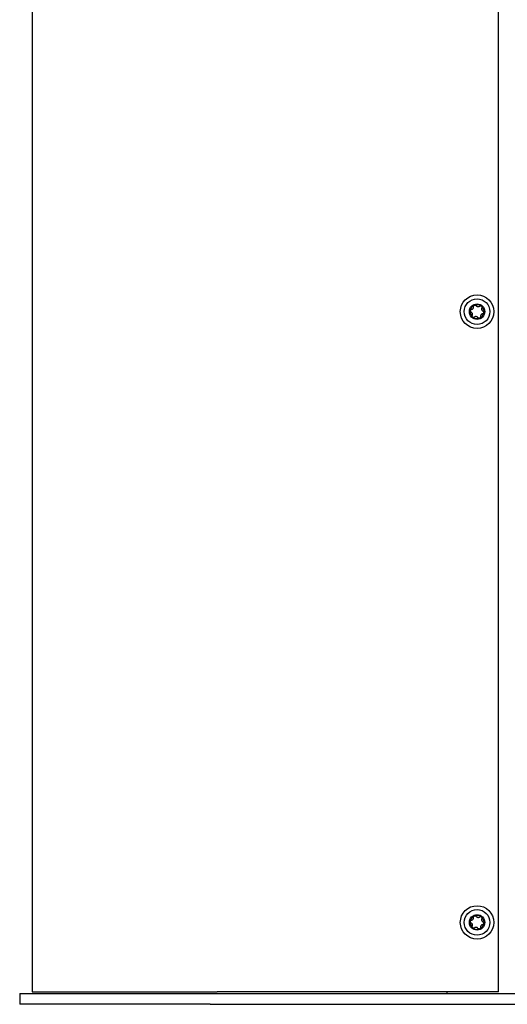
# Model space of a CAD drawing. Extents: x 1246 to 4096, y 1025 to 3267.
# Tile 35 of 44: x 2991 to 3128, y 1689 to 1966. Entities that reach past the tile are written whole.
import ezdxf

# ---------------------------------------------------------------- set-up
doc = ezdxf.new("R2010")
doc.units = 0
doc.layers.add('KF_VIDA_L_LEFT', color=7, linetype='CONTINUOUS')

# ---------------------------------------------------------------- blocks, each defined once
blk = doc.blocks.new('KF_VIDA_L_LEFT')
at = {"layer": 'KF_VIDA_L_LEFT'}
for p, q in [((-326.5, 1071.5), (-326.5, 3.5)), ((-195.5, 3.5), (-195.5, 1071.5)), ((-330, 3), (-276.5, 3)), ((-330, 3), (-330, 0)), ((-326.5, 3.5), (-274.5, 3.5)), ((-276.5, 3), (-18.5, 3)), ((-195.5, 3.5), (-274.5, 3.5)), ((-210, 3.5), (-210, 3)), ((-276.5, 0), (-330, 0)), ((-276.5, 0), (-18.5, 0))]:
    blk.add_line(p, q, dxfattribs=at)
for centre, radius in [((-201.5, 194.5), 4.7), ((-201.5, 194.5), 3.6), ((-201.5, 194.5), 2.17), ((-201.5, 23), 4.7), ((-201.5, 23), 3.6), ((-201.5, 23), 2.17)]:
    blk.add_circle(centre, radius, dxfattribs=at)
for centre, start, end in [((-201.5, 194.5), 111.5922, 171.5922), ((-201.5, 194.5), 51.5922, 111.5922), ((-201.5, 194.5), 171.5922, 231.5922), ((-201.5, 194.5), 291.5922, 351.5922), ((-201.5, 194.5), 351.5922, 51.5922), ((-201.5, 194.5), 231.5922, 291.5922), ((-201.5, 23), 51.5663, 111.5663), ((-201.5, 23), 171.5663, 231.5663), ((-201.5, 23), 111.5663, 171.5663), ((-201.5, 23), 291.5663, 351.5663), ((-201.5, 23), 351.5663, 51.5663), ((-201.5, 23), 231.5663, 291.5663)]:
    blk.add_arc(centre, 1.97, start, end, dxfattribs=at)
for points, knots in [([(-202.47, 195.91), (-202.48, 195.97), (-202.48, 196.03), (-202.45, 196.13), (-202.42, 196.19), (-202.33, 196.28), (-202.28, 196.31), (-202.23, 196.34)], [0.02105829, 0.02105829, 0.02105829, 0.02105829, 0.03895374, 0.03895374, 0.05689242, 0.05689242, 0.0748311, 0.0748311, 0.0748311, 0.0748311]), ([(-202.23, 196.34), (-202.17, 196.36), (-202.11, 196.37), (-201.99, 196.36), (-201.93, 196.34), (-201.83, 196.28), (-201.79, 196.24), (-201.76, 196.2)], [0.0748311, 0.0748311, 0.0748311, 0.0748311, 0.09276978, 0.09276978, 0.11070846, 0.11070846, 0.12860391, 0.12860391, 0.12860391, 0.12860391]), ([(-203.21, 194.36), (-203.26, 194.38), (-203.31, 194.42), (-203.39, 194.5), (-203.42, 194.55), (-203.46, 194.67), (-203.46, 194.73), (-203.45, 194.79)], [0.0210583, 0.0210583, 0.0210583, 0.0210583, 0.03895374, 0.03895374, 0.05689242, 0.05689242, 0.0748311, 0.0748311, 0.0748311, 0.0748311]), ([(-203.45, 194.79), (-203.45, 194.85), (-203.42, 194.91), (-203.35, 195.01), (-203.31, 195.05), (-203.21, 195.1), (-203.15, 195.12), (-203.1, 195.12)], [0.0748311, 0.0748311, 0.0748311, 0.0748311, 0.09276978, 0.09276978, 0.11070846, 0.11070846, 0.12860391, 0.12860391, 0.12860391, 0.12860391]), ([(-202.84, 193.43), (-202.82, 193.48), (-202.8, 193.53), (-202.78, 193.64), (-202.77, 193.71), (-202.78, 193.84), (-202.8, 193.91), (-202.85, 194.04), (-202.88, 194.1), (-202.97, 194.21), (-203.02, 194.26), (-203.11, 194.32), (-203.16, 194.34), (-203.21, 194.36)], [0.0316524, 0.0316524, 0.0316524, 0.0316524, 0.0483408, 0.0483408, 0.0683806, 0.0683806, 0.0884204, 0.0884204, 0.1084603, 0.1084603, 0.1285001, 0.1285001, 0.1451885, 0.1451885, 0.1451885, 0.1451885]), ([(-203.1, 195.12), (-203.04, 195.13), (-202.99, 195.14), (-202.89, 195.17), (-202.82, 195.2), (-202.71, 195.28), (-202.66, 195.33), (-202.57, 195.44), (-202.54, 195.5), (-202.49, 195.63), (-202.47, 195.69), (-202.46, 195.81), (-202.46, 195.86), (-202.47, 195.91)], [0.0316524, 0.0316524, 0.0316524, 0.0316524, 0.0483408, 0.0483408, 0.0683806, 0.0683806, 0.0884204, 0.0884204, 0.1084603, 0.1084603, 0.1285001, 0.1285001, 0.1451885, 0.1451885, 0.1451885, 0.1451885]), ([(-201.76, 196.2), (-201.73, 196.15), (-201.69, 196.11), (-201.61, 196.04), (-201.55, 196), (-201.43, 195.94), (-201.36, 195.92), (-201.23, 195.9), (-201.15, 195.9), (-201.02, 195.92), (-200.95, 195.94), (-200.85, 195.99), (-200.8, 196.02), (-200.76, 196.05)], [0.0316524, 0.0316524, 0.0316524, 0.0316524, 0.0483408, 0.0483408, 0.0683806, 0.0683806, 0.0884204, 0.0884204, 0.1084603, 0.1084603, 0.1285001, 0.1285001, 0.1451885, 0.1451885, 0.1451885, 0.1451885]), ([(-200.76, 196.05), (-200.72, 196.08), (-200.67, 196.11), (-200.56, 196.13), (-200.5, 196.14), (-200.38, 196.11), (-200.32, 196.08), (-200.27, 196.05)], [0.02105829, 0.02105829, 0.02105829, 0.02105829, 0.03895374, 0.03895374, 0.05689242, 0.05689242, 0.0748311, 0.0748311, 0.0748311, 0.0748311]), ([(-199.9, 193.88), (-199.96, 193.87), (-200.01, 193.86), (-200.11, 193.83), (-200.18, 193.8), (-200.29, 193.72), (-200.34, 193.67), (-200.43, 193.56), (-200.46, 193.5), (-200.51, 193.37), (-200.53, 193.31), (-200.54, 193.19), (-200.54, 193.14), (-200.53, 193.09)], [0.0316524, 0.0316524, 0.0316524, 0.0316524, 0.0483408, 0.0483408, 0.0683806, 0.0683806, 0.0884204, 0.0884204, 0.1084603, 0.1084603, 0.1285001, 0.1285001, 0.1451885, 0.1451885, 0.1451885, 0.1451885]), ([(-200.27, 196.05), (-200.23, 196.01), (-200.19, 195.96), (-200.13, 195.85), (-200.12, 195.79), (-200.12, 195.68), (-200.14, 195.62), (-200.16, 195.57)], [0.0748311, 0.0748311, 0.0748311, 0.0748311, 0.09276978, 0.09276978, 0.11070846, 0.11070846, 0.12860391, 0.12860391, 0.12860391, 0.12860391]), ([(-200.16, 195.57), (-200.18, 195.52), (-200.2, 195.47), (-200.22, 195.36), (-200.23, 195.29), (-200.22, 195.16), (-200.2, 195.09), (-200.15, 194.96), (-200.12, 194.9), (-200.03, 194.79), (-199.98, 194.74), (-199.89, 194.68), (-199.84, 194.66), (-199.79, 194.64)], [0.0316524, 0.0316524, 0.0316524, 0.0316524, 0.0483408, 0.0483408, 0.0683806, 0.0683806, 0.0884204, 0.0884204, 0.1084603, 0.1084603, 0.1285001, 0.1285001, 0.1451885, 0.1451885, 0.1451885, 0.1451885]), ([(-199.55, 194.21), (-199.55, 194.15), (-199.58, 194.09), (-199.65, 193.99), (-199.69, 193.95), (-199.79, 193.9), (-199.85, 193.88), (-199.9, 193.88)], [0.0748311, 0.0748311, 0.0748311, 0.0748311, 0.09276978, 0.09276978, 0.11070846, 0.11070846, 0.12860391, 0.12860391, 0.12860391, 0.12860391]), ([(-199.79, 194.64), (-199.74, 194.62), (-199.69, 194.58), (-199.61, 194.5), (-199.58, 194.45), (-199.54, 194.33), (-199.54, 194.27), (-199.55, 194.21)], [0.02105829, 0.02105829, 0.02105829, 0.02105829, 0.03895374, 0.03895374, 0.05689242, 0.05689242, 0.0748311, 0.0748311, 0.0748311, 0.0748311]), ([(-202.73, 192.95), (-202.77, 192.99), (-202.81, 193.04), (-202.87, 193.15), (-202.88, 193.21), (-202.88, 193.32), (-202.86, 193.38), (-202.84, 193.43)], [0.0748311, 0.0748311, 0.0748311, 0.0748311, 0.09276978, 0.09276978, 0.11070846, 0.11070846, 0.12860391, 0.12860391, 0.12860391, 0.12860391]), ([(-202.24, 192.95), (-202.28, 192.92), (-202.33, 192.89), (-202.44, 192.87), (-202.5, 192.86), (-202.62, 192.89), (-202.68, 192.92), (-202.73, 192.95)], [0.02105829, 0.02105829, 0.02105829, 0.02105829, 0.03895374, 0.03895374, 0.05689242, 0.05689242, 0.0748311, 0.0748311, 0.0748311, 0.0748311]), ([(-201.24, 192.8), (-201.27, 192.85), (-201.31, 192.89), (-201.39, 192.96), (-201.45, 193), (-201.57, 193.06), (-201.64, 193.08), (-201.77, 193.1), (-201.85, 193.1), (-201.98, 193.08), (-202.05, 193.06), (-202.15, 193.01), (-202.2, 192.98), (-202.24, 192.95)], [0.0316524, 0.0316524, 0.0316524, 0.0316524, 0.0483408, 0.0483408, 0.0683806, 0.0683806, 0.0884204, 0.0884204, 0.1084603, 0.1084603, 0.1285001, 0.1285001, 0.1451885, 0.1451885, 0.1451885, 0.1451885]), ([(-200.77, 192.66), (-200.83, 192.64), (-200.89, 192.63), (-201.01, 192.64), (-201.07, 192.66), (-201.17, 192.72), (-201.21, 192.76), (-201.24, 192.8)], [0.0748311, 0.0748311, 0.0748311, 0.0748311, 0.09276978, 0.09276978, 0.11070846, 0.11070846, 0.12860391, 0.12860391, 0.12860391, 0.12860391]), ([(-200.53, 193.09), (-200.52, 193.03), (-200.52, 192.97), (-200.55, 192.87), (-200.58, 192.81), (-200.67, 192.72), (-200.72, 192.69), (-200.77, 192.66)], [0.02105829, 0.02105829, 0.02105829, 0.02105829, 0.03895374, 0.03895374, 0.05689242, 0.05689242, 0.0748311, 0.0748311, 0.0748311, 0.0748311]), ([(-203.21, 22.86), (-203.26, 22.89), (-203.31, 22.92), (-203.39, 23), (-203.42, 23.05), (-203.46, 23.17), (-203.46, 23.23), (-203.45, 23.29)], [0.0210583, 0.0210583, 0.0210583, 0.0210583, 0.03895374, 0.03895374, 0.05689242, 0.05689242, 0.0748311, 0.0748311, 0.0748311, 0.0748311]), ([(-203.45, 23.29), (-203.44, 23.35), (-203.42, 23.41), (-203.35, 23.51), (-203.3, 23.55), (-203.21, 23.6), (-203.15, 23.62), (-203.1, 23.63)], [0.0748311, 0.0748311, 0.0748311, 0.0748311, 0.09276978, 0.09276978, 0.11070846, 0.11070846, 0.12860391, 0.12860391, 0.12860391, 0.12860391]), ([(-202.84, 21.93), (-202.82, 21.98), (-202.8, 22.03), (-202.78, 22.14), (-202.77, 22.21), (-202.78, 22.35), (-202.8, 22.41), (-202.85, 22.54), (-202.88, 22.6), (-202.97, 22.71), (-203.02, 22.76), (-203.11, 22.82), (-203.16, 22.85), (-203.21, 22.86)], [0.0316524, 0.0316524, 0.0316524, 0.0316524, 0.0483408, 0.0483408, 0.0683806, 0.0683806, 0.0884204, 0.0884204, 0.1084603, 0.1084603, 0.1285001, 0.1285001, 0.1451885, 0.1451885, 0.1451885, 0.1451885]), ([(-203.1, 23.63), (-203.04, 23.63), (-202.99, 23.64), (-202.88, 23.68), (-202.82, 23.7), (-202.71, 23.78), (-202.66, 23.83), (-202.57, 23.94), (-202.54, 24), (-202.49, 24.13), (-202.47, 24.2), (-202.46, 24.31), (-202.46, 24.36), (-202.47, 24.41)], [0.0316524, 0.0316524, 0.0316524, 0.0316524, 0.0483408, 0.0483408, 0.0683806, 0.0683806, 0.0884204, 0.0884204, 0.1084603, 0.1084603, 0.1285001, 0.1285001, 0.1451885, 0.1451885, 0.1451885, 0.1451885]), ([(-202.47, 24.41), (-202.48, 24.47), (-202.48, 24.53), (-202.44, 24.63), (-202.42, 24.69), (-202.33, 24.78), (-202.28, 24.81), (-202.23, 24.84)], [0.02105829, 0.02105829, 0.02105829, 0.02105829, 0.03895374, 0.03895374, 0.05689242, 0.05689242, 0.0748311, 0.0748311, 0.0748311, 0.0748311]), ([(-202.23, 24.84), (-202.17, 24.86), (-202.11, 24.87), (-201.99, 24.86), (-201.93, 24.84), (-201.83, 24.78), (-201.79, 24.74), (-201.76, 24.7)], [0.0748311, 0.0748311, 0.0748311, 0.0748311, 0.09276978, 0.09276978, 0.11070846, 0.11070846, 0.12860391, 0.12860391, 0.12860391, 0.12860391]), ([(-201.76, 24.7), (-201.73, 24.65), (-201.69, 24.61), (-201.61, 24.54), (-201.55, 24.5), (-201.43, 24.44), (-201.36, 24.42), (-201.23, 24.4), (-201.15, 24.4), (-201.02, 24.42), (-200.95, 24.44), (-200.85, 24.49), (-200.8, 24.52), (-200.76, 24.55)], [0.0316524, 0.0316524, 0.0316524, 0.0316524, 0.0483408, 0.0483408, 0.0683806, 0.0683806, 0.0884204, 0.0884204, 0.1084603, 0.1084603, 0.1285001, 0.1285001, 0.1451885, 0.1451885, 0.1451885, 0.1451885]), ([(-200.76, 24.55), (-200.72, 24.58), (-200.67, 24.61), (-200.56, 24.63), (-200.5, 24.64), (-200.38, 24.61), (-200.32, 24.58), (-200.27, 24.55)], [0.02105829, 0.02105829, 0.02105829, 0.02105829, 0.03895374, 0.03895374, 0.05689242, 0.05689242, 0.0748311, 0.0748311, 0.0748311, 0.0748311]), ([(-199.9, 22.37), (-199.96, 22.37), (-200.01, 22.36), (-200.12, 22.32), (-200.18, 22.3), (-200.29, 22.22), (-200.34, 22.17), (-200.43, 22.06), (-200.46, 22), (-200.51, 21.87), (-200.53, 21.8), (-200.54, 21.69), (-200.54, 21.64), (-200.53, 21.59)], [0.0316524, 0.0316524, 0.0316524, 0.0316524, 0.0483408, 0.0483408, 0.0683806, 0.0683806, 0.0884204, 0.0884204, 0.1084603, 0.1084603, 0.1285001, 0.1285001, 0.1451885, 0.1451885, 0.1451885, 0.1451885]), ([(-200.27, 24.55), (-200.23, 24.51), (-200.19, 24.46), (-200.13, 24.35), (-200.12, 24.29), (-200.12, 24.18), (-200.14, 24.12), (-200.16, 24.07)], [0.0748311, 0.0748311, 0.0748311, 0.0748311, 0.09276978, 0.09276978, 0.11070846, 0.11070846, 0.12860391, 0.12860391, 0.12860391, 0.12860391]), ([(-200.16, 24.07), (-200.18, 24.02), (-200.2, 23.97), (-200.22, 23.86), (-200.23, 23.79), (-200.22, 23.65), (-200.2, 23.59), (-200.15, 23.46), (-200.12, 23.4), (-200.03, 23.29), (-199.98, 23.24), (-199.89, 23.18), (-199.84, 23.15), (-199.79, 23.14)], [0.0316524, 0.0316524, 0.0316524, 0.0316524, 0.0483408, 0.0483408, 0.0683806, 0.0683806, 0.0884204, 0.0884204, 0.1084603, 0.1084603, 0.1285001, 0.1285001, 0.1451885, 0.1451885, 0.1451885, 0.1451885]), ([(-199.55, 22.71), (-199.56, 22.65), (-199.58, 22.59), (-199.65, 22.49), (-199.7, 22.45), (-199.79, 22.4), (-199.85, 22.38), (-199.9, 22.37)], [0.0748311, 0.0748311, 0.0748311, 0.0748311, 0.09276978, 0.09276978, 0.11070846, 0.11070846, 0.12860391, 0.12860391, 0.12860391, 0.12860391]), ([(-199.79, 23.14), (-199.74, 23.11), (-199.69, 23.08), (-199.61, 23), (-199.58, 22.95), (-199.54, 22.83), (-199.54, 22.77), (-199.55, 22.71)], [0.02105829, 0.02105829, 0.02105829, 0.02105829, 0.03895374, 0.03895374, 0.05689242, 0.05689242, 0.0748311, 0.0748311, 0.0748311, 0.0748311]), ([(-202.73, 21.45), (-202.77, 21.49), (-202.81, 21.54), (-202.87, 21.65), (-202.88, 21.71), (-202.88, 21.82), (-202.86, 21.88), (-202.84, 21.93)], [0.0748311, 0.0748311, 0.0748311, 0.0748311, 0.09276978, 0.09276978, 0.11070846, 0.11070846, 0.12860391, 0.12860391, 0.12860391, 0.12860391]), ([(-202.24, 21.45), (-202.28, 21.42), (-202.33, 21.39), (-202.44, 21.37), (-202.5, 21.36), (-202.62, 21.39), (-202.68, 21.42), (-202.73, 21.45)], [0.02105829, 0.02105829, 0.02105829, 0.02105829, 0.03895374, 0.03895374, 0.05689242, 0.05689242, 0.0748311, 0.0748311, 0.0748311, 0.0748311]), ([(-201.24, 21.3), (-201.27, 21.35), (-201.31, 21.39), (-201.39, 21.46), (-201.45, 21.5), (-201.57, 21.56), (-201.64, 21.58), (-201.77, 21.6), (-201.85, 21.6), (-201.98, 21.58), (-202.05, 21.56), (-202.15, 21.51), (-202.2, 21.48), (-202.24, 21.45)], [0.0316524, 0.0316524, 0.0316524, 0.0316524, 0.0483408, 0.0483408, 0.0683806, 0.0683806, 0.0884204, 0.0884204, 0.1084603, 0.1084603, 0.1285001, 0.1285001, 0.1451885, 0.1451885, 0.1451885, 0.1451885]), ([(-200.77, 21.16), (-200.83, 21.14), (-200.89, 21.13), (-201.01, 21.14), (-201.07, 21.16), (-201.17, 21.22), (-201.21, 21.26), (-201.24, 21.3)], [0.0748311, 0.0748311, 0.0748311, 0.0748311, 0.09276978, 0.09276978, 0.11070846, 0.11070846, 0.12860391, 0.12860391, 0.12860391, 0.12860391]), ([(-200.53, 21.59), (-200.52, 21.53), (-200.52, 21.47), (-200.56, 21.37), (-200.58, 21.31), (-200.67, 21.22), (-200.72, 21.19), (-200.77, 21.16)], [0.02105829, 0.02105829, 0.02105829, 0.02105829, 0.03895374, 0.03895374, 0.05689242, 0.05689242, 0.0748311, 0.0748311, 0.0748311, 0.0748311])]:
    blk.add_open_spline(points, degree=3, knots=knots, dxfattribs=at)

msp = doc.modelspace()

# ---------------------------------------------------------------- block references
at = {"layer": 'KF_VIDA_L_LEFT'}
msp.add_blockref('KF_VIDA_L_LEFT', (3320.66, 1689.21), dxfattribs=at)

doc.saveas('drawing.dxf')
